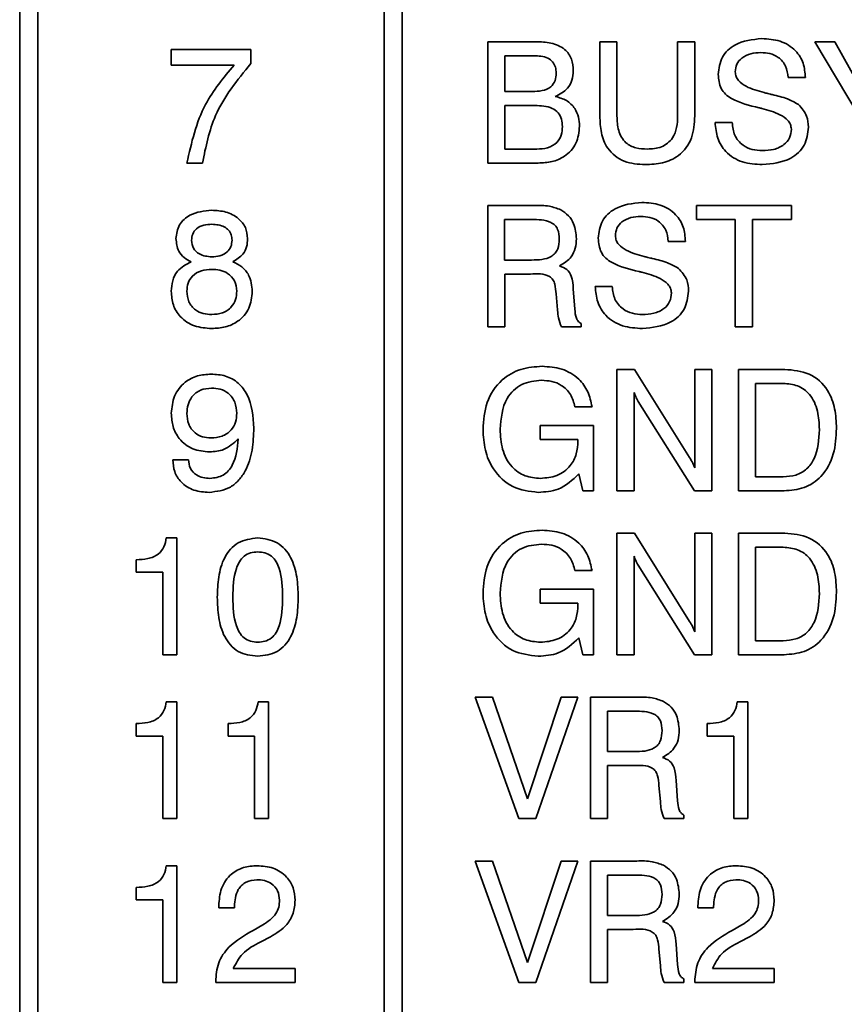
# Model space of a CAD drawing. Header units: millimetres. Extents: x 15 to 187, y 49 to 265.
# Tile 11 of 62: x 55 to 64, y 107 to 118. Entities that reach past the tile are written whole.
import ezdxf

# ---------------------------------------------------------------- set-up
doc = ezdxf.new("R2010")
doc.units = ezdxf.units.MM

msp = doc.modelspace()

# ---------------------------------------------------------------- linework, layer by layer
at = {"color": 7, "linetype": 'Continuous', "lineweight": 35}
for p, q in [((54.5685, 132.2665), (54.5685, 95.7332)), ((54.7685, 129.0665), (54.7685, 95.9332)), ((58.5685, 95.9332), (58.5685, 129.0665)), ((58.7685, 129.0665), (58.7685, 95.9332)), ((59.7053, 117.7998), (60.2341, 117.7998)), ((59.7053, 116.4665), (59.7053, 117.7998)), ((60.936, 117.7998), (61.1241, 117.7998)), ((60.936, 116.9839), (60.936, 117.7998)), ((61.1241, 117.7998), (61.1241, 116.982)), ((61.7907, 117.7998), (61.9788, 117.7998)), ((61.7907, 116.982), (61.7907, 117.7998)), ((61.9788, 117.7998), (61.9788, 116.9839)), ((63.295, 117.7998), (63.5159, 117.7998)), ((63.7736, 117.0007), (63.295, 117.7998)), ((63.5159, 117.7998), (63.8663, 117.169)), ((56.2326, 117.7144), (57.1044, 117.7144)), ((56.2326, 117.5434), (56.2326, 117.7144)), ((57.1044, 117.7144), (57.1044, 117.5589)), ((60.2109, 117.646), (59.8933, 117.646)), ((59.8933, 117.646), (59.8933, 117.2528)), ((56.922, 117.5434), (56.2326, 117.5434)), ((63.1924, 117.4067), (63.0044, 117.4059)), ((59.8933, 117.2528), (60.197, 117.2528)), ((60.2248, 117.099), (59.8933, 117.099)), ((59.8933, 117.099), (59.8933, 116.6203)), ((62.201, 116.9109), (62.389, 116.9109)), ((59.8933, 116.6203), (60.2445, 116.6203)), ((56.5745, 116.4665), (56.4036, 116.4665)), ((60.26, 116.4665), (59.7053, 116.4665)), ((59.7053, 115.9998), (60.216, 115.9998)), ((59.7053, 114.6665), (59.7053, 115.9998)), ((61.9959, 115.9998), (63.0386, 115.9998)), ((61.9959, 115.846), (61.9959, 115.9998)), ((63.0386, 115.9998), (63.0386, 115.846)), ((60.1874, 115.846), (59.8914, 115.846)), ((59.8914, 115.846), (59.8914, 115.4015)), ((62.4232, 115.846), (61.9959, 115.846)), ((62.4232, 114.6665), (62.4232, 115.846)), ((62.6113, 115.846), (62.6113, 114.6665)), ((63.0386, 115.846), (62.6113, 115.846)), ((61.8762, 115.6067), (61.6882, 115.6059)), ((59.8914, 115.4015), (60.1874, 115.4015)), ((59.8933, 115.2477), (59.8933, 114.6665)), ((60.1738, 115.2477), (59.8933, 115.2477)), ((60.6454, 115.0856), (60.662, 114.8617)), ((60.8848, 115.1109), (61.0728, 115.1109)), ((60.4732, 114.8535), (60.4574, 115.0303)), ((60.4732, 114.8479), (60.4732, 114.8535)), ((59.8933, 114.6665), (59.7053, 114.6665)), ((60.7309, 114.6665), (60.514, 114.6665)), ((60.7309, 114.7042), (60.7309, 114.6665)), ((62.6113, 114.6665), (62.4232, 114.6665)), ((61.1241, 114.1998), (61.3166, 114.1998)), ((61.1241, 112.8665), (61.1241, 114.1998)), ((61.3166, 114.1998), (61.9219, 113.2313)), ((61.9788, 114.1998), (62.1668, 114.1998)), ((61.9788, 113.1192), (61.9788, 114.1998)), ((62.1668, 114.1998), (62.1668, 112.8665)), ((62.4574, 114.1998), (62.9654, 114.1998)), ((62.4574, 112.8665), (62.4574, 114.1998)), ((62.9502, 114.046), (62.6454, 114.046)), ((62.6454, 114.046), (62.6454, 113.0203)), ((61.3121, 113.9472), (61.3121, 112.8665)), ((60.8506, 113.7896), (60.6625, 113.7896)), ((61.9761, 112.8665), (61.3588, 113.8486)), ((60.2798, 113.5844), (60.8677, 113.5844)), ((60.2798, 113.4306), (60.2798, 113.5844)), ((60.8677, 113.5844), (60.8677, 112.8665)), ((60.6967, 113.4306), (60.2798, 113.4306)), ((60.6967, 113.414), (60.6967, 113.4306)), ((56.2497, 113.2084), (56.4207, 113.2084)), ((60.7485, 112.8665), (60.7074, 113.0524)), ((62.6454, 113.0203), (62.9502, 113.0203)), ((60.8677, 112.8665), (60.7485, 112.8665)), ((61.3121, 112.8665), (61.1241, 112.8665)), ((62.1668, 112.8665), (61.9761, 112.8665)), ((62.9582, 112.8665), (62.4574, 112.8665)), ((61.1241, 112.3998), (61.3166, 112.3998)), ((61.1241, 111.0665), (61.1241, 112.3998)), ((61.3166, 112.3998), (61.9219, 111.4313)), ((61.9788, 112.3998), (62.1668, 112.3998)), ((61.9788, 111.3192), (61.9788, 112.3998)), ((62.1668, 112.3998), (62.1668, 111.0665)), ((62.4574, 112.3998), (62.9654, 112.3998)), ((62.4574, 111.0665), (62.4574, 112.3998)), ((56.1773, 112.3485), (56.2924, 112.3485)), ((56.2924, 112.3485), (56.2924, 111.0665)), ((62.9502, 112.246), (62.6454, 112.246)), ((62.6454, 112.246), (62.6454, 111.2203)), ((55.848, 111.9725), (55.848, 112.1092)), ((61.3121, 112.1472), (61.3121, 111.0665)), ((56.1386, 111.9725), (55.848, 111.9725)), ((56.1386, 111.0665), (56.1386, 111.9725)), ((60.8506, 111.9896), (60.6625, 111.9896)), ((61.9761, 111.0665), (61.3588, 112.0486)), ((60.2798, 111.7844), (60.8677, 111.7844)), ((60.2798, 111.6306), (60.2798, 111.7844)), ((60.8677, 111.7844), (60.8677, 111.0665)), ((60.6967, 111.6306), (60.2798, 111.6306)), ((60.6967, 111.614), (60.6967, 111.6306)), ((60.7485, 111.0665), (60.7074, 111.2524)), ((62.6454, 111.2203), (62.9502, 111.2203)), ((56.2924, 111.0665), (56.1386, 111.0665)), ((60.8677, 111.0665), (60.7485, 111.0665)), ((61.3121, 111.0665), (61.1241, 111.0665)), ((62.1668, 111.0665), (61.9761, 111.0665)), ((62.9582, 111.0665), (62.4574, 111.0665)), ((56.1773, 110.5485), (56.2924, 110.5485)), ((56.2924, 110.5485), (56.2924, 109.2665)), ((57.1859, 110.5485), (57.301, 110.5485)), ((57.301, 110.5485), (57.301, 109.2665)), ((59.5685, 110.5998), (59.7576, 110.5998)), ((60.0471, 109.2665), (59.5685, 110.5998)), ((59.7576, 110.5998), (60.1433, 109.4836)), ((60.1433, 109.4836), (60.5106, 110.5998)), ((60.6967, 110.5998), (60.2352, 109.2665)), ((60.5106, 110.5998), (60.6967, 110.5998)), ((60.8335, 110.5998), (61.3442, 110.5998)), ((60.8335, 109.2665), (60.8335, 110.5998)), ((62.4449, 110.5485), (62.56, 110.5485)), ((62.56, 110.5485), (62.56, 109.2665)), ((61.0196, 110.446), (61.0196, 110.0015)), ((61.3156, 110.446), (61.0196, 110.446)), ((55.848, 110.1725), (55.848, 110.3092)), ((56.8565, 110.1725), (56.8565, 110.3092)), ((62.1155, 110.1725), (62.1155, 110.3092)), ((56.1386, 110.1725), (55.848, 110.1725)), ((56.1386, 109.2665), (56.1386, 110.1725)), ((57.1471, 110.1725), (56.8565, 110.1725)), ((57.1471, 109.2665), (57.1471, 110.1725)), ((62.4061, 110.1725), (62.1155, 110.1725)), ((62.4061, 109.2665), (62.4061, 110.1725)), ((61.0196, 110.0015), (61.3156, 110.0015)), ((61.0215, 109.8477), (61.0215, 109.2665)), ((61.302, 109.8477), (61.0215, 109.8477)), ((61.7736, 109.6856), (61.7902, 109.4617)), ((61.6014, 109.4535), (61.5856, 109.6303)), ((61.6014, 109.4479), (61.6014, 109.4535)), ((56.2924, 109.2665), (56.1386, 109.2665)), ((57.301, 109.2665), (57.1471, 109.2665)), ((60.2352, 109.2665), (60.0471, 109.2665)), ((61.0215, 109.2665), (60.8335, 109.2665)), ((61.8591, 109.2665), (61.6422, 109.2665)), ((61.8591, 109.3042), (61.8591, 109.2665)), ((62.56, 109.2665), (62.4061, 109.2665)), ((56.1773, 108.7485), (56.2924, 108.7485)), ((56.2924, 108.7485), (56.2924, 107.4665)), ((59.5685, 108.7998), (59.7576, 108.7998)), ((60.0471, 107.4665), (59.5685, 108.7998)), ((59.7576, 108.7998), (60.1433, 107.6836)), ((60.1433, 107.6836), (60.5106, 108.7998)), ((60.6967, 108.7998), (60.2352, 107.4665)), ((60.5106, 108.7998), (60.6967, 108.7998)), ((60.8335, 108.7998), (61.3442, 108.7998)), ((60.8335, 107.4665), (60.8335, 108.7998)), ((61.3156, 108.646), (61.0196, 108.646)), ((61.0196, 108.646), (61.0196, 108.2015)), ((55.848, 108.3725), (55.848, 108.5092)), ((56.1386, 108.3725), (55.848, 108.3725)), ((56.1386, 107.4665), (56.1386, 108.3725)), ((56.754, 108.287), (56.754, 108.3092)), ((56.9249, 108.287), (56.754, 108.287)), ((56.9249, 108.302), (56.9249, 108.287)), ((62.013, 108.287), (62.013, 108.3092)), ((62.1839, 108.287), (62.013, 108.287)), ((62.1839, 108.302), (62.1839, 108.287)), ((61.0196, 108.2015), (61.3156, 108.2015)), ((57.1301, 108.0381), (57.2366, 108.0976)), ((62.389, 108.0381), (62.4956, 108.0976)), ((57.321, 107.966), (57.2147, 107.9109)), ((61.0215, 108.0477), (61.0215, 107.4665)), ((61.302, 108.0477), (61.0215, 108.0477)), ((62.58, 107.966), (62.4737, 107.9109)), ((61.7736, 107.8856), (61.7902, 107.6617)), ((61.6014, 107.6535), (61.5856, 107.8303)), ((56.9132, 107.6203), (57.5916, 107.6203)), ((57.5916, 107.6203), (57.5916, 107.4665)), ((61.6014, 107.6479), (61.6014, 107.6535)), ((62.1721, 107.6203), (62.8506, 107.6203)), ((62.8506, 107.6203), (62.8506, 107.4665)), ((56.2924, 107.4665), (56.1386, 107.4665)), ((56.7198, 107.4665), (56.7198, 107.4769)), ((57.5916, 107.4665), (56.7198, 107.4665)), ((60.2352, 107.4665), (60.0471, 107.4665)), ((61.0215, 107.4665), (60.8335, 107.4665)), ((61.8591, 107.4665), (61.6422, 107.4665)), ((61.8591, 107.5042), (61.8591, 107.4665)), ((61.9788, 107.4665), (61.9788, 107.4769)), ((62.8506, 107.4665), (61.9788, 107.4665))]:
    msp.add_line(p, q, dxfattribs=at)
for points, knots in [([(60.2341, 117.7998), (60.2895, 117.7976), (60.3999, 117.793), (60.5485, 117.7337), (60.6361, 117.6123), (60.6423, 117.5248), (60.6454, 117.4809)], [0, 0, 0, 0, 0.2812948, 0.5606356, 0.7797073, 1, 1, 1, 1]), ([(62.2352, 117.4411), (62.2437, 117.5065), (62.2606, 117.6374), (62.4432, 117.8065), (62.6115, 117.8236), (62.7143, 117.834)], [0, 0, 0, 0, 0.2800815, 0.5602487, 1, 1, 1, 1]), ([(62.7143, 117.834), (62.7823, 117.8297), (62.9178, 117.8211), (63.0855, 117.7192), (63.1797, 117.5666), (63.1882, 117.46), (63.1924, 117.4067)], [0, 0, 0, 0, 0.2806505, 0.5597011, 0.7794924, 1, 1, 1, 1]), ([(62.7029, 117.6802), (62.666, 117.6782), (62.5926, 117.6741), (62.4978, 117.6301), (62.4327, 117.5561), (62.4264, 117.498), (62.4232, 117.4689)], [0, 0, 0, 0, 0.2810068, 0.5608592, 0.7803651, 1, 1, 1, 1]), ([(63.0044, 117.4059), (62.9986, 117.4487), (62.9871, 117.5341), (62.9064, 117.63), (62.8038, 117.6749), (62.7366, 117.6784), (62.7029, 117.6802)], [0, 0, 0, 0, 0.2802657, 0.5588871, 0.7790956, 1, 1, 1, 1]), ([(60.4574, 117.4542), (60.4561, 117.4765), (60.4536, 117.5211), (60.4219, 117.5825), (60.3406, 117.6401), (60.2644, 117.6436), (60.2109, 117.646)], [0, 0, 0, 0, 0.18733028, 0.37390358, 0.5605021, 1, 1, 1, 1]), ([(56.4036, 116.4665), (56.4541, 116.6906), (56.5444, 117.0912), (56.8065, 117.4051), (56.922, 117.5434)], [0, 0, 0, 0, 0.5593131, 1, 1, 1, 1]), ([(57.1044, 117.5589), (56.9571, 117.3775), (56.6938, 117.0534), (56.611, 116.6459), (56.5745, 116.4665)], [0, 0, 0, 0, 0.5595515, 1, 1, 1, 1]), ([(60.6454, 117.4809), (60.643, 117.4463), (60.6382, 117.3773), (60.577, 117.2643), (60.4967, 117.2228), (60.4478, 117.1975)], [0, 0, 0, 0, 0.2810207, 0.5614567, 1, 1, 1, 1]), ([(62.4232, 117.4689), (62.4251, 117.4515), (62.4289, 117.4166), (62.468, 117.3569), (62.5701, 117.2864), (62.6712, 117.2591), (62.7387, 117.2408)], [0, 0, 0, 0, 0.1247901, 0.2498143, 0.4994931, 1, 1, 1, 1]), ([(60.197, 117.2528), (60.2321, 117.2542), (60.3021, 117.2569), (60.3981, 117.2921), (60.4524, 117.3707), (60.4557, 117.4263), (60.4574, 117.4542)], [0, 0, 0, 0, 0.2813694, 0.5605595, 0.7794578, 1, 1, 1, 1]), ([(62.6847, 117.0741), (62.5799, 117.0993), (62.449, 117.1307), (62.3142, 117.219), (62.2482, 117.3061), (62.2404, 117.3872), (62.2352, 117.4411)], [0, 0, 0, 0, 0.5009429, 0.6261882, 0.7512681, 1, 1, 1, 1]), ([(60.4478, 117.1975), (60.4898, 117.1862), (60.5736, 117.1636), (60.6626, 117.076), (60.7077, 116.973), (60.7118, 116.9051), (60.7138, 116.8711)], [0, 0, 0, 0, 0.2799752, 0.5592269, 0.7794494, 1, 1, 1, 1]), ([(62.7387, 117.2408), (62.7521, 117.2374), (62.776, 117.2313), (62.8, 117.2255), (62.8105, 117.2229)], [0, 0, 0, 0, 0.5599994, 1, 1, 1, 1]), ([(62.8105, 117.2229), (62.8141, 117.2222), (62.8204, 117.2208), (62.8267, 117.2191), (62.8295, 117.2184)], [0, 0, 0, 0, 0.5599395, 1, 1, 1, 1]), ([(62.8295, 117.2184), (62.8861, 117.2055), (62.987, 117.1826), (63.0771, 117.1319), (63.1166, 117.1097)], [0, 0, 0, 0, 0.5609071, 1, 1, 1, 1]), ([(60.5258, 116.8671), (60.5243, 116.8943), (60.5214, 116.9486), (60.4833, 117.024), (60.3828, 117.0928), (60.29, 117.0964), (60.2248, 117.099)], [0, 0, 0, 0, 0.187325, 0.3738305, 0.560332, 1, 1, 1, 1]), ([(62.7146, 117.0672), (62.709, 117.0684), (62.699, 117.0705), (62.6891, 117.073), (62.6847, 117.0741)], [0, 0, 0, 0, 0.5600021, 1, 1, 1, 1]), ([(63.0386, 116.8399), (63.0364, 116.8575), (63.0321, 116.8929), (62.99, 116.9519), (62.8854, 117.0207), (62.7829, 117.0486), (62.7146, 117.0672)], [0, 0, 0, 0, 0.1246741, 0.2496046, 0.4993263, 1, 1, 1, 1]), ([(63.1166, 117.1097), (63.1524, 117.0697), (63.2165, 116.9981), (63.2235, 116.903), (63.2266, 116.861)], [0, 0, 0, 0, 0.5582843, 1, 1, 1, 1]), ([(61.4352, 116.4494), (61.3563, 116.4542), (61.1991, 116.4638), (61.0157, 116.6072), (60.9445, 116.7996), (60.9388, 116.9224), (60.936, 116.9839)], [0, 0, 0, 0, 0.2805654, 0.558332, 0.7787362, 1, 1, 1, 1]), ([(61.1241, 116.982), (61.1264, 116.9292), (61.131, 116.8241), (61.2048, 116.6867), (61.3324, 116.6267), (61.4151, 116.6225), (61.4566, 116.6203)], [0, 0, 0, 0, 0.2811563, 0.5592891, 0.7790219, 1, 1, 1, 1]), ([(61.9788, 116.9839), (61.9739, 116.9019), (61.9642, 116.7387), (61.8242, 116.543), (61.627, 116.4589), (61.4993, 116.4526), (61.4352, 116.4494)], [0, 0, 0, 0, 0.2806297, 0.5587355, 0.7789096, 1, 1, 1, 1]), ([(61.4566, 116.6203), (61.5099, 116.6235), (61.6158, 116.6298), (61.7391, 116.7275), (61.7852, 116.8578), (61.7889, 116.9406), (61.7907, 116.982)], [0, 0, 0, 0, 0.2805967, 0.5581829, 0.7786934, 1, 1, 1, 1]), ([(60.2445, 116.6203), (60.2845, 116.6223), (60.364, 116.6262), (60.4665, 116.681), (60.5198, 116.773), (60.5238, 116.8357), (60.5258, 116.8671)], [0, 0, 0, 0, 0.2809946, 0.5598096, 0.7793702, 1, 1, 1, 1]), ([(60.7138, 116.8711), (60.7073, 116.8064), (60.6942, 116.6772), (60.5653, 116.5388), (60.4114, 116.4746), (60.3105, 116.4692), (60.26, 116.4665)], [0, 0, 0, 0, 0.2796183, 0.5584201, 0.7789145, 1, 1, 1, 1]), ([(62.7197, 116.4494), (62.6463, 116.4538), (62.4999, 116.4625), (62.3172, 116.572), (62.2192, 116.7388), (62.2071, 116.8535), (62.201, 116.9109)], [0, 0, 0, 0, 0.2806572, 0.5594293, 0.7792976, 1, 1, 1, 1]), ([(62.389, 116.9109), (62.3943, 116.8632), (62.4048, 116.7678), (62.4957, 116.6624), (62.608, 116.6098), (62.6828, 116.6054), (62.7202, 116.6032)], [0, 0, 0, 0, 0.2799175, 0.5588303, 0.7791028, 1, 1, 1, 1]), ([(63.2266, 116.861), (63.218, 116.7918), (63.2008, 116.6534), (63.0063, 116.4761), (62.8284, 116.4595), (62.7197, 116.4494)], [0, 0, 0, 0, 0.2800099, 0.560069, 1, 1, 1, 1]), ([(62.7202, 116.6032), (62.762, 116.6052), (62.8453, 116.6092), (62.954, 116.6569), (63.0281, 116.7409), (63.0351, 116.8069), (63.0386, 116.8399)], [0, 0, 0, 0, 0.2811235, 0.5609486, 0.7803381, 1, 1, 1, 1]), ([(56.2839, 115.6371), (56.2914, 115.6898), (56.3065, 115.7953), (56.4577, 115.9269), (56.5931, 115.9403), (56.6757, 115.9485)], [0, 0, 0, 0, 0.2796398, 0.5599649, 1, 1, 1, 1]), ([(56.6757, 115.9485), (56.7285, 115.9454), (56.8339, 115.939), (56.9671, 115.8699), (57.0567, 115.7618), (57.0657, 115.6787), (57.0702, 115.6371)], [0, 0, 0, 0, 0.2808793, 0.5606272, 0.7803128, 1, 1, 1, 1]), ([(60.216, 115.9998), (60.2722, 116.001), (60.3726, 116.0032), (60.4664, 115.9686), (60.5076, 115.9534)], [0, 0, 0, 0, 0.5611275, 1, 1, 1, 1]), ([(60.5076, 115.9534), (60.5373, 115.9337), (60.5967, 115.8943), (60.6661, 115.7835), (60.6745, 115.6919), (60.6796, 115.636)], [0, 0, 0, 0, 0.280382, 0.560589, 1, 1, 1, 1]), ([(60.9189, 115.6411), (60.9274, 115.7065), (60.9444, 115.8374), (61.1269, 116.0065), (61.2953, 116.0236), (61.3981, 116.034)], [0, 0, 0, 0, 0.2800815, 0.5602487, 1, 1, 1, 1]), ([(61.3981, 116.034), (61.466, 116.0297), (61.6015, 116.0211), (61.7692, 115.9192), (61.8634, 115.7666), (61.8719, 115.66), (61.8762, 115.6067)], [0, 0, 0, 0, 0.2806505, 0.5597011, 0.7794924, 1, 1, 1, 1]), ([(60.4916, 115.6331), (60.4892, 115.6694), (60.4856, 115.7239), (60.4461, 115.7862), (60.3537, 115.8455), (60.2613, 115.8458), (60.1874, 115.846)], [0, 0, 0, 0, 0.2499136, 0.3751179, 0.5002848, 1, 1, 1, 1]), ([(61.3866, 115.8802), (61.3498, 115.8782), (61.2763, 115.8741), (61.1816, 115.8301), (61.1165, 115.7561), (61.1101, 115.698), (61.107, 115.6689)], [0, 0, 0, 0, 0.2810068, 0.5608592, 0.7803651, 1, 1, 1, 1]), ([(61.6882, 115.6059), (61.6824, 115.6487), (61.6708, 115.7341), (61.5902, 115.83), (61.4876, 115.8749), (61.4203, 115.8784), (61.3866, 115.8802)], [0, 0, 0, 0, 0.2802657, 0.5588871, 0.7790956, 1, 1, 1, 1]), ([(56.6771, 115.7947), (56.6471, 115.7931), (56.5873, 115.7898), (56.5097, 115.753), (56.461, 115.6892), (56.4569, 115.6419), (56.4548, 115.6182)], [0, 0, 0, 0, 0.281051, 0.5604991, 0.7799093, 1, 1, 1, 1]), ([(56.8993, 115.6182), (56.8978, 115.6382), (56.8949, 115.6783), (56.8636, 115.7315), (56.7935, 115.7858), (56.725, 115.791), (56.6771, 115.7947)], [0, 0, 0, 0, 0.18723212, 0.37402057, 0.56115784, 1, 1, 1, 1]), ([(56.45, 115.3834), (56.4231, 115.3972), (56.3693, 115.4247), (56.297, 115.5105), (56.2889, 115.5891), (56.2839, 115.6371)], [0, 0, 0, 0, 0.2810368, 0.5613539, 1, 1, 1, 1]), ([(57.0702, 115.6371), (57.0684, 115.607), (57.0647, 115.547), (57.0158, 115.4468), (56.9478, 115.4074), (56.9062, 115.3834)], [0, 0, 0, 0, 0.2811516, 0.5614844, 1, 1, 1, 1]), ([(60.1874, 115.4015), (60.264, 115.403), (60.3599, 115.4048), (60.4483, 115.4746), (60.4859, 115.5399), (60.4893, 115.5958), (60.4916, 115.6331)], [0, 0, 0, 0, 0.4986779, 0.6240625, 0.7495587, 1, 1, 1, 1]), ([(60.6796, 115.636), (60.6775, 115.6012), (60.6731, 115.5315), (60.6198, 115.4141), (60.5423, 115.3658), (60.4951, 115.3364)], [0, 0, 0, 0, 0.2811417, 0.5617649, 1, 1, 1, 1]), ([(61.3685, 115.2741), (61.2637, 115.2993), (61.1327, 115.3307), (60.9979, 115.419), (60.9319, 115.5061), (60.9241, 115.5872), (60.9189, 115.6411)], [0, 0, 0, 0, 0.5009429, 0.6261882, 0.7512681, 1, 1, 1, 1]), ([(61.107, 115.6689), (61.1089, 115.6515), (61.1127, 115.6166), (61.1518, 115.5569), (61.2539, 115.4864), (61.355, 115.4591), (61.4224, 115.4408)], [0, 0, 0, 0, 0.1247901, 0.2498143, 0.4994931, 1, 1, 1, 1]), ([(56.4548, 115.6182), (56.4588, 115.5878), (56.4667, 115.5271), (56.5514, 115.4488), (56.6294, 115.4407), (56.6771, 115.4357)], [0, 0, 0, 0, 0.28002454, 0.56030374, 1, 1, 1, 1]), ([(56.6771, 115.4357), (56.7073, 115.4376), (56.7678, 115.4413), (56.8435, 115.4829), (56.8926, 115.5466), (56.897, 115.5943), (56.8993, 115.6182)], [0, 0, 0, 0, 0.2807915, 0.5603116, 0.779949, 1, 1, 1, 1]), ([(61.4224, 115.4408), (61.4358, 115.4374), (61.4597, 115.4313), (61.4837, 115.4255), (61.4943, 115.4229)], [0, 0, 0, 0, 0.5599994, 1, 1, 1, 1]), ([(61.4943, 115.4229), (61.4978, 115.4222), (61.5042, 115.4208), (61.5105, 115.4191), (61.5132, 115.4184)], [0, 0, 0, 0, 0.5599395, 1, 1, 1, 1]), ([(61.5132, 115.4184), (61.5698, 115.4055), (61.6708, 115.3826), (61.7608, 115.3319), (61.8004, 115.3097)], [0, 0, 0, 0, 0.5609071, 1, 1, 1, 1]), ([(56.2326, 115.0578), (56.2352, 115.0969), (56.2405, 115.1749), (56.3046, 115.3053), (56.395, 115.3538), (56.45, 115.3834)], [0, 0, 0, 0, 0.2812912, 0.561761, 1, 1, 1, 1]), ([(56.676, 115.299), (56.6376, 115.2966), (56.5609, 115.2919), (56.4649, 115.2363), (56.4103, 115.1503), (56.4058, 115.0899), (56.4036, 115.0597)], [0, 0, 0, 0, 0.280768, 0.5598348, 0.7795757, 1, 1, 1, 1]), ([(56.9506, 115.0597), (56.9466, 115.0985), (56.9385, 115.176), (56.8593, 115.2574), (56.7667, 115.2944), (56.7063, 115.2974), (56.676, 115.299)], [0, 0, 0, 0, 0.2795459, 0.5582759, 0.7788187, 1, 1, 1, 1]), ([(56.9062, 115.3834), (56.9415, 115.3664), (57.012, 115.3326), (57.1047, 115.2211), (57.1151, 115.1197), (57.1215, 115.0578)], [0, 0, 0, 0, 0.2809187, 0.5611691, 1, 1, 1, 1]), ([(60.4951, 115.3364), (60.5236, 115.326), (60.5805, 115.3054), (60.637, 115.2084), (60.6422, 115.1323), (60.6454, 115.0856)], [0, 0, 0, 0, 0.2800074, 0.5582758, 1, 1, 1, 1]), ([(61.8004, 115.3097), (61.8361, 115.2697), (61.9002, 115.1981), (61.9073, 115.103), (61.9104, 115.061)], [0, 0, 0, 0, 0.5582843, 1, 1, 1, 1]), ([(60.4574, 115.0303), (60.4539, 115.0654), (60.4487, 115.1181), (60.4257, 115.1866), (60.3421, 115.2586), (60.2486, 115.2525), (60.1738, 115.2477)], [0, 0, 0, 0, 0.2510367, 0.3764297, 0.5003325, 1, 1, 1, 1]), ([(61.3984, 115.2672), (61.3928, 115.2684), (61.3827, 115.2705), (61.3728, 115.273), (61.3685, 115.2741)], [0, 0, 0, 0, 0.5600021, 1, 1, 1, 1]), ([(61.7224, 115.0399), (61.7202, 115.0575), (61.7159, 115.0929), (61.6738, 115.1519), (61.5691, 115.2207), (61.4667, 115.2486), (61.3984, 115.2672)], [0, 0, 0, 0, 0.1246741, 0.2496046, 0.4993263, 1, 1, 1, 1]), ([(61.4035, 114.6494), (61.33, 114.6538), (61.1837, 114.6625), (61.001, 114.772), (60.903, 114.9388), (60.8908, 115.0535), (60.8848, 115.1109)], [0, 0, 0, 0, 0.2806572, 0.5594293, 0.7792976, 1, 1, 1, 1]), ([(61.0728, 115.1109), (61.0781, 115.0632), (61.0886, 114.9678), (61.1795, 114.8624), (61.2918, 114.8098), (61.3666, 114.8054), (61.404, 114.8032)], [0, 0, 0, 0, 0.2799175, 0.5588303, 0.7791028, 1, 1, 1, 1]), ([(56.6757, 114.6494), (56.6119, 114.6539), (56.4845, 114.6629), (56.3301, 114.7636), (56.2437, 114.9075), (56.2363, 115.0076), (56.2326, 115.0578)], [0, 0, 0, 0, 0.2804857, 0.5595739, 0.7794793, 1, 1, 1, 1]), ([(56.4036, 115.0597), (56.407, 115.0198), (56.4138, 114.9402), (56.4886, 114.8512), (56.5826, 114.8084), (56.6448, 114.805), (56.676, 114.8032)], [0, 0, 0, 0, 0.2799955, 0.5586959, 0.7789978, 1, 1, 1, 1]), ([(57.1215, 115.0578), (57.1152, 114.9935), (57.1026, 114.8652), (56.9778, 114.7256), (56.8262, 114.6577), (56.7259, 114.6522), (56.6757, 114.6494)], [0, 0, 0, 0, 0.2797074, 0.5586105, 0.779038, 1, 1, 1, 1]), ([(56.676, 114.8032), (56.7159, 114.8059), (56.7955, 114.8113), (56.8919, 114.8749), (56.9441, 114.9658), (56.9484, 115.0284), (56.9506, 115.0597)], [0, 0, 0, 0, 0.280468, 0.5595619, 0.7794643, 1, 1, 1, 1]), ([(61.9104, 115.061), (61.9018, 114.9918), (61.8846, 114.8534), (61.69, 114.6761), (61.5121, 114.6595), (61.4035, 114.6494)], [0, 0, 0, 0, 0.2800099, 0.560069, 1, 1, 1, 1]), ([(61.404, 114.8032), (61.4458, 114.8052), (61.5291, 114.8092), (61.6377, 114.8569), (61.7119, 114.9409), (61.7189, 115.0069), (61.7224, 115.0399)], [0, 0, 0, 0, 0.2811235, 0.5609486, 0.7803381, 1, 1, 1, 1]), ([(60.514, 114.6665), (60.5019, 114.6993), (60.4802, 114.758), (60.4753, 114.8203), (60.4732, 114.8479)], [0, 0, 0, 0, 0.5584111, 1, 1, 1, 1]), ([(60.662, 114.8617), (60.6649, 114.828), (60.6689, 114.781), (60.6968, 114.7255), (60.7196, 114.7113), (60.7309, 114.7042)], [0, 0, 0, 0, 0.5606769, 0.7806542, 1, 1, 1, 1]), ([(59.654, 113.5398), (59.661, 113.6407), (59.675, 113.8418), (59.8356, 114.0856), (60.0655, 114.2176), (60.2236, 114.2285), (60.3028, 114.234)], [0, 0, 0, 0, 0.2805104, 0.5594555, 0.7793826, 1, 1, 1, 1]), ([(60.3028, 114.234), (60.3758, 114.2291), (60.5215, 114.2192), (60.7025, 114.113), (60.815, 113.9582), (60.8387, 113.8458), (60.8506, 113.7896)], [0, 0, 0, 0, 0.2803652, 0.5596239, 0.7795759, 1, 1, 1, 1]), ([(56.2326, 113.718), (56.2386, 113.7829), (56.2507, 113.9126), (56.3677, 114.0601), (56.5176, 114.1384), (56.6192, 114.1451), (56.6701, 114.1485)], [0, 0, 0, 0, 0.2799499, 0.5590677, 0.7792407, 1, 1, 1, 1]), ([(56.6701, 114.1485), (56.7237, 114.145), (56.8308, 114.1379), (56.975, 114.0572), (57.1175, 113.8668), (57.1299, 113.684), (57.1386, 113.5559)], [0, 0, 0, 0, 0.18732211, 0.3740605, 0.56104151, 1, 1, 1, 1]), ([(62.9654, 114.1998), (63.0582, 114.1923), (63.2431, 114.1774), (63.4439, 113.9932), (63.5246, 113.7687), (63.5311, 113.6248), (63.5343, 113.5527)], [0, 0, 0, 0, 0.2800467, 0.5581152, 0.7787196, 1, 1, 1, 1]), ([(60.2969, 114.0802), (60.2215, 114.0729), (60.0711, 114.0585), (59.8675, 113.8565), (59.8517, 113.6616), (59.842, 113.5425)], [0, 0, 0, 0, 0.2807218, 0.5601278, 1, 1, 1, 1]), ([(60.6625, 113.7896), (60.6503, 113.8364), (60.6258, 113.93), (60.5257, 114.0269), (60.4101, 114.074), (60.3346, 114.0781), (60.2969, 114.0802)], [0, 0, 0, 0, 0.2799482, 0.5590031, 0.7792814, 1, 1, 1, 1]), ([(63.3463, 113.539), (63.3432, 113.6073), (63.3371, 113.7433), (63.2589, 113.9232), (63.112, 114.0332), (63.0042, 114.0417), (62.9502, 114.046)], [0, 0, 0, 0, 0.2811769, 0.5605901, 0.7797941, 1, 1, 1, 1]), ([(56.6744, 113.9947), (56.6332, 113.991), (56.551, 113.9837), (56.4578, 113.9087), (56.4098, 113.813), (56.4056, 113.7486), (56.4036, 113.7164)], [0, 0, 0, 0, 0.279985, 0.5589709, 0.7792341, 1, 1, 1, 1]), ([(56.9511, 113.718), (56.9477, 113.7595), (56.9409, 113.8424), (56.8683, 113.9388), (56.7719, 113.9885), (56.7069, 113.9926), (56.6744, 113.9947)], [0, 0, 0, 0, 0.28016271, 0.55909062, 0.77927574, 1, 1, 1, 1]), ([(61.3588, 113.8486), (61.3489, 113.8664), (61.3311, 113.8982), (61.3179, 113.9322), (61.3121, 113.9472)], [0, 0, 0, 0, 0.5599377, 1, 1, 1, 1]), ([(56.6525, 113.2938), (56.5894, 113.2996), (56.4633, 113.3111), (56.3193, 113.4241), (56.2426, 113.5697), (56.236, 113.6685), (56.2326, 113.718)], [0, 0, 0, 0, 0.2799489, 0.5591246, 0.7793094, 1, 1, 1, 1]), ([(56.4036, 113.7164), (56.4068, 113.6765), (56.4132, 113.5969), (56.4816, 113.5037), (56.5732, 113.4541), (56.6357, 113.4498), (56.6669, 113.4477)], [0, 0, 0, 0, 0.2802732, 0.5592722, 0.7793004, 1, 1, 1, 1]), ([(56.6669, 113.4477), (56.7086, 113.4507), (56.7917, 113.4566), (56.8917, 113.5243), (56.9448, 113.62), (56.949, 113.6853), (56.9511, 113.718)], [0, 0, 0, 0, 0.2804705, 0.5593282, 0.7792928, 1, 1, 1, 1]), ([(57.1386, 113.5559), (57.1357, 113.475), (57.1298, 113.3136), (57.0698, 113.1161), (56.9786, 112.9821), (56.8533, 112.8744), (56.7303, 112.8594), (56.6485, 112.8494)], [0, 0, 0, 0, 0.2509135, 0.5011335, 0.62652, 0.7517446, 1, 1, 1, 1]), ([(60.2592, 112.8494), (60.1621, 112.8608), (59.968, 112.8837), (59.766, 113.0825), (59.6667, 113.3122), (59.6582, 113.4639), (59.654, 113.5398)], [0, 0, 0, 0, 0.2792699, 0.5583995, 0.7789645, 1, 1, 1, 1]), ([(59.842, 113.5425), (59.8461, 113.4686), (59.8541, 113.3212), (59.9507, 113.1322), (60.111, 113.0177), (60.2274, 113.0081), (60.2857, 113.0032)], [0, 0, 0, 0, 0.2809446, 0.5602745, 0.7798262, 1, 1, 1, 1]), ([(62.9502, 113.0203), (62.9966, 113.0234), (63.0893, 113.0295), (63.214, 113.1006), (63.3314, 113.2701), (63.3402, 113.4282), (63.3463, 113.539)], [0, 0, 0, 0, 0.1872317, 0.3737734, 0.560603, 1, 1, 1, 1]), ([(63.5343, 113.5527), (63.5292, 113.4576), (63.5191, 113.2682), (63.3923, 113.0255), (63.1827, 112.8836), (63.0331, 112.8722), (62.9582, 112.8665)], [0, 0, 0, 0, 0.2809357, 0.5601478, 0.7796631, 1, 1, 1, 1]), ([(56.9677, 113.4367), (56.9174, 113.3902), (56.8274, 113.3068), (56.7061, 113.2978), (56.6525, 113.2938)], [0, 0, 0, 0, 0.5582752, 1, 1, 1, 1]), ([(56.6573, 113.0032), (56.7077, 113.0091), (56.7836, 113.018), (56.8611, 113.0839), (56.9448, 113.2087), (56.9575, 113.3355), (56.9677, 113.4367)], [0, 0, 0, 0, 0.2488654, 0.3743622, 0.5000119, 1, 1, 1, 1]), ([(60.2857, 113.0032), (60.3474, 113.0083), (60.4705, 113.0184), (60.6129, 113.1267), (60.6874, 113.2692), (60.6936, 113.3657), (60.6967, 113.414)], [0, 0, 0, 0, 0.2801884, 0.5591576, 0.7792559, 1, 1, 1, 1]), ([(56.6485, 112.8494), (56.5917, 112.8533), (56.4785, 112.861), (56.3396, 112.9477), (56.2603, 113.0747), (56.2533, 113.1638), (56.2497, 113.2084)], [0, 0, 0, 0, 0.28057692, 0.5597012, 0.77957463, 1, 1, 1, 1]), ([(56.4207, 113.2084), (56.4247, 113.1752), (56.4328, 113.109), (56.5002, 113.0391), (56.5796, 113.0073), (56.6314, 113.0046), (56.6573, 113.0032)], [0, 0, 0, 0, 0.2797471, 0.5585119, 0.77895, 1, 1, 1, 1]), ([(61.9219, 113.2313), (61.9341, 113.2112), (61.9558, 113.1752), (61.9718, 113.1363), (61.9788, 113.1192)], [0, 0, 0, 0, 0.5601263, 1, 1, 1, 1]), ([(60.7074, 113.0524), (60.6361, 112.9858), (60.5085, 112.8664), (60.3356, 112.8546), (60.2592, 112.8494)], [0, 0, 0, 0, 0.5581992, 1, 1, 1, 1]), ([(59.654, 111.7398), (59.661, 111.8407), (59.675, 112.0418), (59.8356, 112.2856), (60.0655, 112.4176), (60.2236, 112.4285), (60.3028, 112.434)], [0, 0, 0, 0, 0.2805104, 0.5594555, 0.7793826, 1, 1, 1, 1]), ([(60.3028, 112.434), (60.3758, 112.4291), (60.5215, 112.4192), (60.7025, 112.313), (60.815, 112.1582), (60.8387, 112.0458), (60.8506, 111.9896)], [0, 0, 0, 0, 0.2803652, 0.5596239, 0.7795759, 1, 1, 1, 1]), ([(62.9654, 112.3998), (63.0582, 112.3923), (63.2431, 112.3774), (63.4439, 112.1932), (63.5246, 111.9687), (63.5311, 111.8248), (63.5343, 111.7527)], [0, 0, 0, 0, 0.2800467, 0.5581152, 0.7787196, 1, 1, 1, 1]), ([(55.848, 112.1092), (55.8905, 112.1113), (55.9751, 112.1155), (56.0895, 112.1595), (56.1598, 112.2492), (56.1715, 112.3154), (56.1773, 112.3485)], [0, 0, 0, 0, 0.2810561, 0.5603187, 0.7796488, 1, 1, 1, 1]), ([(56.7369, 111.6976), (56.7393, 111.7718), (56.7442, 111.92), (56.7956, 112.1021), (56.8771, 112.2268), (56.9918, 112.3263), (57.1048, 112.3397), (57.18, 112.3485)], [0, 0, 0, 0, 0.2509482, 0.5012394, 0.6265864, 0.7517607, 1, 1, 1, 1]), ([(57.18, 112.3485), (57.2553, 112.3398), (57.3687, 112.3265), (57.4842, 112.2275), (57.5664, 112.1029), (57.6183, 111.9205), (57.6233, 111.772), (57.6258, 111.6976)], [0, 0, 0, 0, 0.2483197, 0.3734886, 0.4988257, 0.7490574, 1, 1, 1, 1]), ([(60.2969, 112.2802), (60.2215, 112.2729), (60.0711, 112.2585), (59.8675, 112.0565), (59.8517, 111.8616), (59.842, 111.7425)], [0, 0, 0, 0, 0.2807218, 0.56012781, 1, 1, 1, 1]), ([(60.6625, 111.9896), (60.6503, 112.0364), (60.6258, 112.13), (60.5257, 112.2269), (60.4101, 112.274), (60.3346, 112.2781), (60.2969, 112.2802)], [0, 0, 0, 0, 0.2799482, 0.5590031, 0.7792814, 1, 1, 1, 1]), ([(57.1813, 112.1947), (57.1546, 112.1929), (57.1012, 112.1892), (57.0284, 112.1508), (56.9764, 112.0885), (56.9133, 111.9404), (56.9103, 111.8055), (56.9078, 111.6976)], [0, 0, 0, 0, 0.1250804, 0.2498714, 0.3747952, 0.5000499, 1, 1, 1, 1]), ([(57.4548, 111.6976), (57.4523, 111.8055), (57.4492, 111.9404), (57.3869, 112.089), (57.3346, 112.1513), (57.2615, 112.1894), (57.2081, 112.1929), (57.1813, 112.1947)], [0, 0, 0, 0, 0.4999047, 0.62516668, 0.75008761, 0.87487309, 1, 1, 1, 1]), ([(63.3463, 111.739), (63.3432, 111.8073), (63.3371, 111.9433), (63.2589, 112.1232), (63.112, 112.2332), (63.0042, 112.2417), (62.9502, 112.246)], [0, 0, 0, 0, 0.2811769, 0.56059006, 0.77979405, 1, 1, 1, 1]), ([(61.3588, 112.0486), (61.3489, 112.0664), (61.3311, 112.0982), (61.3179, 112.1322), (61.3121, 112.1472)], [0, 0, 0, 0, 0.5599377, 1, 1, 1, 1]), ([(60.2592, 111.0494), (60.1621, 111.0608), (59.968, 111.0837), (59.766, 111.2825), (59.6667, 111.5122), (59.6582, 111.6639), (59.654, 111.7398)], [0, 0, 0, 0, 0.2792699, 0.5583995, 0.7789645, 1, 1, 1, 1]), ([(59.842, 111.7425), (59.8461, 111.6686), (59.8541, 111.5212), (59.9507, 111.3322), (60.111, 111.2177), (60.2274, 111.2081), (60.2857, 111.2032)], [0, 0, 0, 0, 0.2809446, 0.5602745, 0.7798262, 1, 1, 1, 1]), ([(62.9502, 111.2203), (62.9966, 111.2234), (63.0893, 111.2295), (63.214, 111.3006), (63.3314, 111.4701), (63.3402, 111.6282), (63.3463, 111.739)], [0, 0, 0, 0, 0.1872317, 0.3737734, 0.560603, 1, 1, 1, 1]), ([(63.5343, 111.7527), (63.5292, 111.6576), (63.5191, 111.4682), (63.3923, 111.2255), (63.1827, 111.0836), (63.0331, 111.0722), (62.9582, 111.0665)], [0, 0, 0, 0, 0.28093574, 0.56014783, 0.77966308, 1, 1, 1, 1]), ([(57.18, 111.0494), (57.1049, 111.058), (56.992, 111.0711), (56.8776, 111.1703), (56.7956, 111.2941), (56.7443, 111.4759), (56.7394, 111.6237), (56.7369, 111.6976)], [0, 0, 0, 0, 0.2483258, 0.3735033, 0.4988302, 0.7490819, 1, 1, 1, 1]), ([(56.9078, 111.6976), (56.9102, 111.5901), (56.9133, 111.4557), (56.9767, 111.3084), (57.0288, 111.2466), (57.1015, 111.2086), (57.1547, 111.205), (57.1813, 111.2032)], [0, 0, 0, 0, 0.49989455, 0.62515216, 0.75007635, 0.87487929, 1, 1, 1, 1]), ([(57.6258, 111.6976), (57.6232, 111.6235), (57.6181, 111.4754), (57.5663, 111.2933), (57.4839, 111.1693), (57.3684, 111.0707), (57.2552, 111.0579), (57.18, 111.0494)], [0, 0, 0, 0, 0.2509024, 0.5010903, 0.6264171, 0.7516133, 1, 1, 1, 1]), ([(57.1813, 111.2032), (57.208, 111.205), (57.2612, 111.2084), (57.3343, 111.2458), (57.3866, 111.3078), (57.4494, 111.4556), (57.4524, 111.5901), (57.4548, 111.6976)], [0, 0, 0, 0, 0.1251067, 0.24996733, 0.37490196, 0.50014773, 1, 1, 1, 1]), ([(60.2857, 111.2032), (60.3474, 111.2083), (60.4705, 111.2184), (60.6129, 111.3267), (60.6874, 111.4692), (60.6936, 111.5657), (60.6967, 111.614)], [0, 0, 0, 0, 0.2801884, 0.5591576, 0.7792559, 1, 1, 1, 1]), ([(61.9219, 111.4313), (61.9341, 111.4112), (61.9558, 111.3752), (61.9718, 111.3363), (61.9788, 111.3192)], [0, 0, 0, 0, 0.5601263, 1, 1, 1, 1]), ([(60.7074, 111.2524), (60.6361, 111.1858), (60.5085, 111.0664), (60.3356, 111.0546), (60.2592, 111.0494)], [0, 0, 0, 0, 0.5581992, 1, 1, 1, 1]), ([(55.848, 110.3092), (55.8905, 110.3113), (55.9751, 110.3155), (56.0895, 110.3595), (56.1598, 110.4492), (56.1715, 110.5154), (56.1773, 110.5485)], [0, 0, 0, 0, 0.2810561, 0.5603187, 0.7796488, 1, 1, 1, 1]), ([(56.8565, 110.3092), (56.899, 110.3113), (56.9837, 110.3155), (57.098, 110.3595), (57.1684, 110.4492), (57.18, 110.5154), (57.1859, 110.5485)], [0, 0, 0, 0, 0.28105606, 0.5603187, 0.77964875, 1, 1, 1, 1]), ([(61.3442, 110.5998), (61.4004, 110.601), (61.5008, 110.6032), (61.5946, 110.5686), (61.6358, 110.5534)], [0, 0, 0, 0, 0.5611275, 1, 1, 1, 1]), ([(61.6358, 110.5534), (61.6655, 110.5337), (61.7249, 110.4943), (61.7943, 110.3835), (61.8027, 110.2919), (61.8078, 110.236)], [0, 0, 0, 0, 0.280382, 0.560589, 1, 1, 1, 1]), ([(62.1155, 110.3092), (62.158, 110.3113), (62.2427, 110.3155), (62.357, 110.3595), (62.4273, 110.4492), (62.439, 110.5154), (62.4449, 110.5485)], [0, 0, 0, 0, 0.2810561, 0.5603187, 0.7796488, 1, 1, 1, 1]), ([(61.6198, 110.2331), (61.6174, 110.2694), (61.6139, 110.3239), (61.5743, 110.3862), (61.4819, 110.4455), (61.3895, 110.4458), (61.3156, 110.446)], [0, 0, 0, 0, 0.24991359, 0.37511793, 0.50028485, 1, 1, 1, 1]), ([(61.3156, 110.0015), (61.3922, 110.003), (61.4881, 110.0048), (61.5765, 110.0746), (61.6141, 110.1399), (61.6175, 110.1958), (61.6198, 110.2331)], [0, 0, 0, 0, 0.4986779, 0.62406246, 0.74955867, 1, 1, 1, 1]), ([(61.8078, 110.236), (61.8057, 110.2012), (61.8013, 110.1315), (61.748, 110.0141), (61.6705, 109.9658), (61.6233, 109.9364)], [0, 0, 0, 0, 0.2811417, 0.5617649, 1, 1, 1, 1]), ([(61.6233, 109.9364), (61.6518, 109.926), (61.7087, 109.9054), (61.7652, 109.8084), (61.7704, 109.7323), (61.7736, 109.6856)], [0, 0, 0, 0, 0.2800074, 0.5582758, 1, 1, 1, 1]), ([(61.5856, 109.6303), (61.5821, 109.6654), (61.5769, 109.7181), (61.5539, 109.7866), (61.4703, 109.8586), (61.3768, 109.8525), (61.302, 109.8477)], [0, 0, 0, 0, 0.2510367, 0.3764297, 0.5003325, 1, 1, 1, 1]), ([(61.7902, 109.4617), (61.7931, 109.428), (61.7971, 109.381), (61.825, 109.3255), (61.8478, 109.3113), (61.8591, 109.3042)], [0, 0, 0, 0, 0.5606769, 0.7806542, 1, 1, 1, 1]), ([(61.6422, 109.2665), (61.6301, 109.2993), (61.6084, 109.358), (61.6035, 109.4203), (61.6014, 109.4479)], [0, 0, 0, 0, 0.5584111, 1, 1, 1, 1]), ([(55.848, 108.5092), (55.8905, 108.5113), (55.9751, 108.5155), (56.0895, 108.5595), (56.1598, 108.6492), (56.1715, 108.7154), (56.1773, 108.7485)], [0, 0, 0, 0, 0.2810561, 0.5603187, 0.7796488, 1, 1, 1, 1]), ([(56.754, 108.3092), (56.7587, 108.3739), (56.768, 108.5029), (56.8749, 108.6569), (57.0235, 108.7385), (57.1247, 108.7452), (57.1755, 108.7485)], [0, 0, 0, 0, 0.2804511, 0.5593623, 0.779308, 1, 1, 1, 1]), ([(57.1755, 108.7485), (57.235, 108.7442), (57.3538, 108.7354), (57.4971, 108.6412), (57.5805, 108.5087), (57.5879, 108.4152), (57.5916, 108.3685)], [0, 0, 0, 0, 0.2804405, 0.5596806, 0.7795919, 1, 1, 1, 1]), ([(61.3442, 108.7998), (61.4004, 108.801), (61.5008, 108.8032), (61.5946, 108.7686), (61.6358, 108.7534)], [0, 0, 0, 0, 0.5611275, 1, 1, 1, 1]), ([(61.6358, 108.7534), (61.6655, 108.7337), (61.7249, 108.6943), (61.7943, 108.5835), (61.8027, 108.4919), (61.8078, 108.436)], [0, 0, 0, 0, 0.280382, 0.560589, 1, 1, 1, 1]), ([(62.013, 108.3092), (62.0176, 108.3739), (62.0269, 108.5029), (62.1339, 108.6569), (62.2824, 108.7385), (62.3837, 108.7452), (62.4344, 108.7485)], [0, 0, 0, 0, 0.2804511, 0.5593623, 0.779308, 1, 1, 1, 1]), ([(62.4344, 108.7485), (62.494, 108.7442), (62.6128, 108.7354), (62.7561, 108.6412), (62.8394, 108.5087), (62.8469, 108.4152), (62.8506, 108.3685)], [0, 0, 0, 0, 0.2804405, 0.5596806, 0.7795919, 1, 1, 1, 1]), ([(57.1715, 108.5947), (57.1307, 108.5904), (57.0493, 108.5817), (56.9403, 108.4714), (56.9308, 108.3663), (56.9249, 108.302)], [0, 0, 0, 0, 0.280567, 0.5602644, 1, 1, 1, 1]), ([(57.4207, 108.3698), (57.417, 108.4055), (57.4097, 108.4767), (57.3392, 108.5531), (57.2549, 108.5901), (57.1993, 108.5932), (57.1715, 108.5947)], [0, 0, 0, 0, 0.2796101, 0.558548, 0.779048, 1, 1, 1, 1]), ([(61.6198, 108.4331), (61.6174, 108.4694), (61.6139, 108.5239), (61.5743, 108.5862), (61.4819, 108.6455), (61.3895, 108.6458), (61.3156, 108.646)], [0, 0, 0, 0, 0.2499136, 0.3751179, 0.5002848, 1, 1, 1, 1]), ([(62.4304, 108.5947), (62.3897, 108.5904), (62.3083, 108.5817), (62.1993, 108.4714), (62.1897, 108.3663), (62.1839, 108.302)], [0, 0, 0, 0, 0.280567, 0.5602644, 1, 1, 1, 1]), ([(62.6796, 108.3698), (62.676, 108.4055), (62.6686, 108.4767), (62.5981, 108.5531), (62.5139, 108.5901), (62.4583, 108.5932), (62.4304, 108.5947)], [0, 0, 0, 0, 0.2796101, 0.558548, 0.779048, 1, 1, 1, 1]), ([(61.3156, 108.2015), (61.3922, 108.203), (61.4881, 108.2048), (61.5765, 108.2746), (61.6141, 108.3399), (61.6175, 108.3958), (61.6198, 108.4331)], [0, 0, 0, 0, 0.4986779, 0.6240625, 0.7495587, 1, 1, 1, 1]), ([(61.8078, 108.436), (61.8057, 108.4012), (61.8013, 108.3315), (61.748, 108.2141), (61.6705, 108.1658), (61.6233, 108.1364)], [0, 0, 0, 0, 0.2811417, 0.5617649, 1, 1, 1, 1]), ([(57.2366, 108.0976), (57.2917, 108.1342), (57.3685, 108.1851), (57.4156, 108.2935), (57.419, 108.3444), (57.4207, 108.3698)], [0, 0, 0, 0, 0.5581266, 0.7790134, 1, 1, 1, 1]), ([(57.5916, 108.3685), (57.5878, 108.3205), (57.5802, 108.2246), (57.4911, 108.0716), (57.3855, 108.006), (57.321, 107.966)], [0, 0, 0, 0, 0.2802912, 0.560216, 1, 1, 1, 1]), ([(62.4956, 108.0976), (62.5507, 108.1342), (62.6275, 108.1851), (62.6746, 108.2935), (62.678, 108.3444), (62.6796, 108.3698)], [0, 0, 0, 0, 0.5581266, 0.7790134, 1, 1, 1, 1]), ([(62.8506, 108.3685), (62.8468, 108.3205), (62.8391, 108.2246), (62.7501, 108.0716), (62.6445, 108.006), (62.58, 107.966)], [0, 0, 0, 0, 0.2802912, 0.560216, 1, 1, 1, 1]), ([(61.5856, 107.8303), (61.5821, 107.8654), (61.5769, 107.9181), (61.5539, 107.9866), (61.4703, 108.0586), (61.3768, 108.0525), (61.302, 108.0477)], [0, 0, 0, 0, 0.2510367, 0.3764297, 0.5003325, 1, 1, 1, 1]), ([(61.6233, 108.1364), (61.6518, 108.126), (61.7087, 108.1054), (61.7652, 108.0084), (61.7704, 107.9323), (61.7736, 107.8856)], [0, 0, 0, 0, 0.2800074, 0.55827579, 1, 1, 1, 1]), ([(56.7198, 107.4769), (56.7251, 107.5463), (56.7355, 107.6849), (56.8814, 107.8952), (57.0356, 107.9838), (57.1301, 108.0381)], [0, 0, 0, 0, 0.2799963, 0.5591981, 1, 1, 1, 1]), ([(61.9788, 107.4769), (61.984, 107.5463), (61.9945, 107.6849), (62.1403, 107.8952), (62.2946, 107.9838), (62.389, 108.0381)], [0, 0, 0, 0, 0.2799963, 0.5591981, 1, 1, 1, 1]), ([(57.2147, 107.9109), (57.1412, 107.8731), (57.0106, 107.8059), (56.9428, 107.6768), (56.9132, 107.6203)], [0, 0, 0, 0, 0.5626058, 1, 1, 1, 1]), ([(62.4737, 107.9109), (62.4002, 107.8731), (62.2696, 107.8059), (62.2018, 107.6768), (62.1721, 107.6203)], [0, 0, 0, 0, 0.5626058, 1, 1, 1, 1]), ([(61.6422, 107.4665), (61.6301, 107.4993), (61.6084, 107.558), (61.6035, 107.6203), (61.6014, 107.6479)], [0, 0, 0, 0, 0.5584111, 1, 1, 1, 1]), ([(61.7902, 107.6617), (61.7931, 107.628), (61.7971, 107.581), (61.825, 107.5255), (61.8478, 107.5113), (61.8591, 107.5042)], [0, 0, 0, 0, 0.5606769, 0.7806542, 1, 1, 1, 1])]:
    msp.add_open_spline(points, degree=3, knots=knots, dxfattribs=at)

doc.saveas('drawing.dxf')
